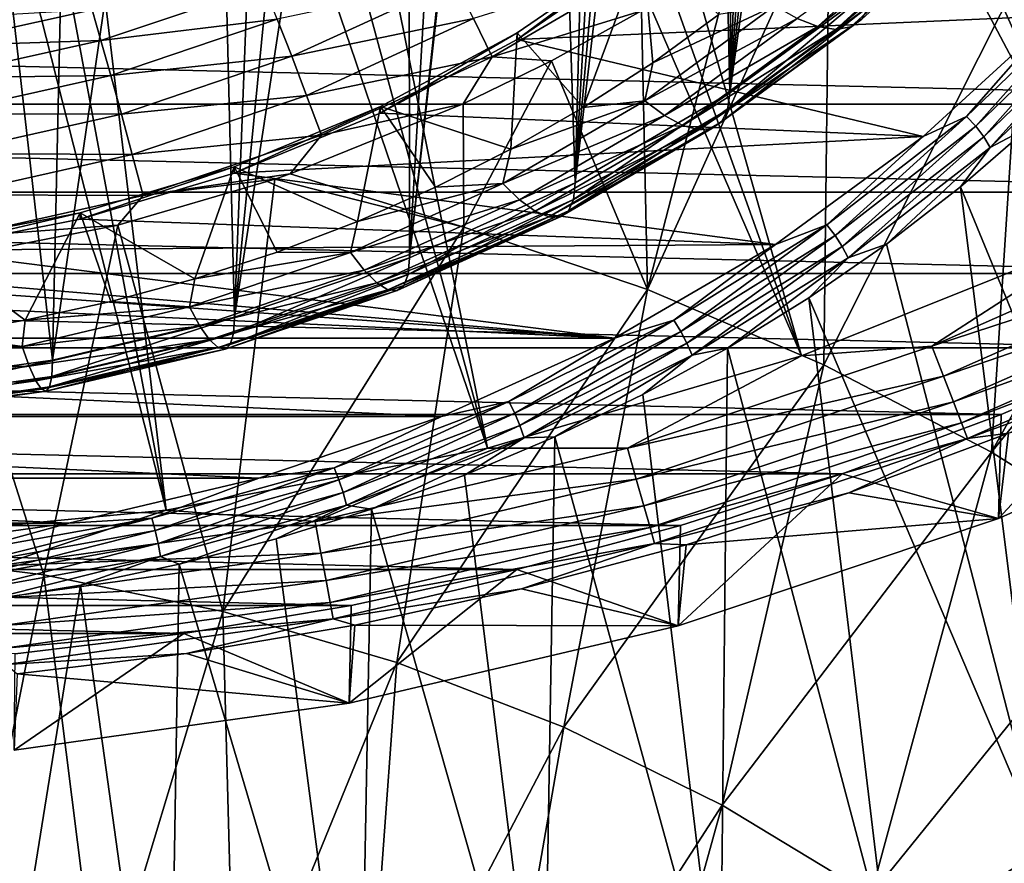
# Model space of a CAD drawing. Header units: metres. Extents: x -109 to 109, y -315 to 32.
# Tile 89 of 256: x -73.45 to -64.71, y -33.37 to -25.88. Entities that reach past the tile are written whole.
import ezdxf

# ---------------------------------------------------------------- set-up
doc = ezdxf.new("R2010")
doc.units = ezdxf.units.M
doc.layers.add('solid_K244242000C74_AAA', color=7, linetype='CONTINUOUS')

msp = doc.modelspace()

# ---------------------------------------------------------------- linework, layer by layer
at = {"layer": 'solid_K244242000C74_AAA'}
for points in [[(-61.228931, -26.450243, -78.325066), (-67.887558, -14.314021, -73.288864), (-68.675133, -14.759296, -73.288864)], [(-61.228931, -26.450243, -78.325066), (-58.783817, -24.878862, -78.325066), (-67.887558, -14.314021, -73.288864)], [(-61.228931, -26.450243, -78.325066), (-68.675133, -14.759296, -73.288864), (-69.485664, -15.16128, -73.288864)], [(-63.812336, -27.782084, -78.325066), (-69.485664, -15.16128, -73.288864), (-70.316765, -15.518793, -73.288864)], [(-63.812336, -27.782084, -78.325066), (-61.228931, -26.450243, -78.325066), (-69.485664, -15.16128, -73.288864)], [(-66.510643, -28.862324, -78.325066), (-70.316765, -15.518793, -73.288864), (-71.166, -15.830786, -73.288864)], [(-66.510643, -28.862324, -78.325066), (-63.812336, -27.782084, -78.325066), (-70.316765, -15.518793, -73.288864)], [(-66.510643, -28.862324, -78.325066), (-71.166, -15.830786, -73.288864), (-72.030884, -16.096346, -73.288864)], [(-69.299423, -29.681183, -78.325066), (-72.030884, -16.096346, -73.288864), (-72.908875, -16.314692, -73.288864)], [(-69.299423, -29.681183, -78.325066), (-66.510643, -28.862324, -78.325066), (-72.030884, -16.096346, -73.288864)], [(-69.299423, -29.681183, -78.325066), (-72.908875, -16.314692, -73.288864), (-73.797401, -16.485184, -73.288864)], [(-72.153404, -30.231243, -78.325066), (-73.797401, -16.485184, -73.288864), (-74.693855, -16.607323, -73.288864)], [(-72.153404, -30.231243, -78.325066), (-69.299423, -29.681183, -78.325066), (-73.797401, -16.485184, -73.288864)], [(-72.153404, -30.231243, -78.325066), (-74.693855, -16.607323, -73.288864), (-75.595604, -16.68075, -73.288864)], [(-75.046753, -30.507524, -78.325066), (-72.153404, -30.231243, -78.325066), (-75.595604, -16.68075, -73.288864)], [(-68.519516, -27.324442, 16.88007), (-68.829819, -17.568497, 2.616286), (-68.251907, -17.075464, 2.543127)], [(-68.519516, -27.324442, 16.88007), (-68.251907, -17.075464, 2.543127), (-67.939354, -17.160387, 3.033052)], [(-68.519516, -27.324442, 16.88007), (-67.939354, -17.160387, 3.033052), (-67.636581, -17.23349, 3.514115)], [(-68.519516, -27.324442, 16.88007), (-67.636581, -17.23349, 3.514115), (-67.347382, -17.307673, 3.998791)], [(-67.147652, -26.527088, 17.438383), (-68.519516, -27.324442, 16.88007), (-67.347382, -17.307673, 3.998791)], [(-67.147652, -26.527088, 17.438383), (-67.347382, -17.307673, 3.998791), (-67.060791, -17.398697, 4.523386)], [(-67.147652, -26.527088, 17.438383), (-67.060791, -17.398697, 4.523386), (-66.778244, -17.508135, 5.088626)], [(-69.991745, -27.990963, 16.413368), (-68.86525, -17.597141, 2.620555), (-68.829819, -17.568497, 2.616286)], [(-68.519516, -27.324442, 16.88007), (-69.991745, -27.990963, 16.413368), (-68.829819, -17.568497, 2.616286)], [(-67.147652, -26.527088, 17.438383), (-66.778244, -17.508135, 5.088626), (-66.498024, -17.632984, 5.693261)], [(-69.991745, -27.990963, 16.413368), (-69.413063, -18.017889, 2.683389), (-68.86525, -17.597141, 2.620555)], [(-67.147652, -26.527088, 17.438383), (-66.498024, -17.632984, 5.693261), (-66.216797, -17.766333, 6.333765)], [(-67.147652, -26.527088, 17.438383), (-66.216797, -17.766333, 6.333765), (-65.934792, -17.907982, 7.01132)], [(-65.893402, -25.608925, 18.081287), (-67.147652, -26.527088, 17.438383), (-65.934792, -17.907982, 7.01132)], [(-69.991745, -27.990963, 16.413368), (-69.999466, -18.424017, 2.743874), (-69.413063, -18.017889, 2.683389)], [(-71.545815, -28.518265, 16.044147), (-70.588783, -18.789183, 2.798339), (-69.999466, -18.424017, 2.743874)], [(-69.991745, -27.990963, 16.413368), (-71.545815, -28.518265, 16.044147), (-69.999466, -18.424017, 2.743874)], [(-71.545815, -28.518265, 16.044147), (-71.179733, -19.114326, 2.846612), (-70.588783, -18.789183, 2.798339)], [(-71.545815, -28.518265, 16.044147), (-71.772491, -19.401625, 2.88948), (-71.179733, -19.114326, 2.846612)], [(-73.162186, -28.899717, 15.77705), (-72.961403, -19.866507, 2.958723), (-71.772491, -19.401625, 2.88948)], [(-71.545815, -28.518265, 16.044147), (-73.162186, -28.899717, 15.77705), (-71.772491, -19.401625, 2.88948)], [(-73.162186, -28.899717, 15.77705), (-74.150688, -20.191195, 3.007056), (-72.961403, -19.866507, 2.958723)], [(-73.162186, -28.899717, 15.77705), (-74.820534, -29.130526, 15.615437), (-74.150688, -20.191195, 3.007056)], [(-66.26152, -24.698782, 72.938301), (-67.877541, -28.27305, 72.566254), (-66.311981, -28.941113, 72.098465)], [(-66.26152, -24.698782, 72.938301), (-67.108475, -25.287697, 73.015312), (-67.877541, -28.27305, 72.566254)], [(-64.546516, -25.43568, 72.422318), (-66.26152, -24.698782, 72.938301), (-66.311981, -28.941113, 72.098465)], [(-66.07238, -25.940582, 18.866997), (-65.974213, -25.872126, 18.59808), (-64.861885, -24.85253, 19.31201)], [(-64.970428, -24.930494, 19.574266), (-66.07238, -25.940582, 18.866997), (-64.861885, -24.85253, 19.31201)], [(-66.549126, -25.866982, 19.593056), (-66.365479, -25.93796, 19.374249), (-65.294495, -24.956263, 20.06164)], [(-65.294495, -24.956263, 20.06164), (-66.365479, -25.93796, 19.374249), (-65.116508, -24.965523, 19.827393)], [(-66.365479, -25.93796, 19.374249), (-66.204498, -25.962812, 19.129084), (-65.116508, -24.965523, 19.827393)], [(-66.204498, -25.962812, 19.129084), (-66.07238, -25.940582, 18.866997), (-64.970428, -24.930494, 19.574266)], [(-65.116508, -24.965523, 19.827393), (-66.204498, -25.962812, 19.129084), (-64.970428, -24.930494, 19.574266)], [(-69.035522, -26.05146, 19.724661), (-69.035126, -25.99387, 19.642908), (-67.922157, -25.22888, 20.17856)], [(-67.921867, -25.285992, 20.260647), (-69.035522, -26.05146, 19.724661), (-67.922157, -25.22888, 20.17856)], [(-67.922157, -25.22888, 20.17856), (-69.035126, -25.99387, 19.642908), (-68.447914, -26.656979, 19.178596)], [(-67.922157, -25.22888, 20.17856), (-68.447914, -26.656979, 19.178596), (-67.831017, -26.258144, 19.457861)], [(-67.922157, -25.22888, 20.17856), (-67.831017, -26.258144, 19.457861), (-67.243019, -25.830162, 19.757538)], [(-64.258247, -25.840834, 19.872143), (-69.035522, -26.05146, 19.724661), (-67.921867, -25.285992, 20.260647)], [(-67.108475, -25.287697, 73.015312), (-67.93084, -25.798733, 73.079788), (-67.877541, -28.27305, 72.566254)], [(-69.256821, -26.205364, 73.203697), (-67.821846, -25.365767, 73.109833), (-69.422096, -25.866751, 73.204529)], [(-69.256821, -26.205364, 73.203697), (-67.93084, -25.798733, 73.079788), (-67.821846, -25.365767, 73.109833)], [(-64.546516, -25.43568, 72.422318), (-66.311981, -28.941113, 72.098465), (-64.822876, -29.717663, 71.554718)], [(-62.909943, -26.283871, 71.828407), (-64.546516, -25.43568, 72.422318), (-64.822876, -29.717663, 71.554718)], [(-72.731552, -26.060795, 72.961937), (-71.285728, -25.574202, 72.890938), (-72.810486, -25.789936, 72.712173)], [(-71.165657, -25.872599, 73.087189), (-71.285728, -25.574202, 72.890938), (-72.731552, -26.060795, 72.961937)], [(-71.037086, -26.201057, 73.219704), (-69.587852, -25.535643, 73.134766), (-71.165657, -25.872599, 73.087189)], [(-69.422096, -25.866751, 73.204529), (-69.587852, -25.535643, 73.134766), (-71.037086, -26.201057, 73.219704)], [(-67.165627, -26.676477, 17.691021), (-67.147652, -26.527088, 17.438383), (-65.893402, -25.608925, 18.081287)], [(-65.91378, -25.760078, 18.332691), (-67.165627, -26.676477, 17.691021), (-65.893402, -25.608925, 18.081287)], [(-63.937664, -25.668917, 20.009724), (-65.0438, -26.735655, 19.262785), (-64.258247, -25.840834, 19.872143)], [(-64.962975, -26.822197, 19.252895), (-65.0438, -26.735655, 19.262785), (-63.937664, -25.668917, 20.009724)], [(-63.849033, -25.747932, 20.005104), (-64.962975, -26.822197, 19.252895), (-63.937664, -25.668917, 20.009724)], [(-94.858315, -25.780809, -83.82), (-58.141685, -25.780809, -83.82), (-59.388916, -26.624954, -83.82)], [(-94.858315, -25.780809, -83.82), (-59.388916, -26.624954, -83.82), (-93.611084, -26.624954, -83.82)], [(-74.269142, -26.111593, 72.761597), (-72.810486, -25.789936, 72.712173), (-74.250511, -25.872911, 72.463966)], [(-72.731552, -26.060795, 72.961937), (-72.810486, -25.789936, 72.712173), (-74.269142, -26.111593, 72.761597)], [(-66.74836, -25.752611, 19.777075), (-67.831017, -26.258144, 19.457861), (-67.901512, -26.596766, 19.185991)], [(-66.74836, -25.752611, 19.777075), (-67.901512, -26.596766, 19.185991), (-66.549126, -25.866982, 19.593056)], [(-66.74836, -25.752611, 19.777075), (-67.243019, -25.830162, 19.757538), (-67.831017, -26.258144, 19.457861)], [(-67.21891, -26.783293, 17.960073), (-67.165627, -26.676477, 17.691021), (-65.91378, -25.760078, 18.332691)], [(-65.974213, -25.872126, 18.59808), (-67.21891, -26.783293, 17.960073), (-65.91378, -25.760078, 18.332691)], [(-64.891548, -26.915844, 19.268673), (-64.962975, -26.822197, 19.252895), (-63.849033, -25.747932, 20.005104)], [(-63.770706, -25.834927, 20.025537), (-64.891548, -26.915844, 19.268673), (-63.849033, -25.747932, 20.005104)], [(-72.643517, -26.372541, 73.154381), (-71.165657, -25.872599, 73.087189), (-72.731552, -26.060795, 72.961937)], [(-71.037086, -26.201057, 73.219704), (-71.165657, -25.872599, 73.087189), (-72.643517, -26.372541, 73.154381)], [(-70.904587, -26.54792, 73.283768), (-69.422096, -25.866751, 73.204529), (-71.037086, -26.201057, 73.219704)], [(-69.256821, -26.205364, 73.203697), (-69.422096, -25.866751, 73.204529), (-70.904587, -26.54792, 73.283768)], [(-69.256821, -26.205364, 73.203697), (-68.7313, -26.241266, 73.134163), (-67.93084, -25.798733, 73.079788)], [(-64.258247, -25.840834, 19.872143), (-65.429245, -26.913427, 19.121105), (-69.035522, -26.05146, 19.724661)], [(-67.93084, -25.798733, 73.079788), (-68.7313, -26.241266, 73.134163), (-67.877541, -28.27305, 72.566254)], [(-67.901512, -26.596766, 19.185991), (-67.725838, -26.728382, 18.989897), (-66.549126, -25.866982, 19.593056)], [(-66.549126, -25.866982, 19.593056), (-67.725838, -26.728382, 18.989897), (-66.365479, -25.93796, 19.374249)], [(-67.305473, -26.843252, 18.23494), (-67.21891, -26.783293, 17.960073), (-65.974213, -25.872126, 18.59808)], [(-66.07238, -25.940582, 18.866997), (-67.305473, -26.843252, 18.23494), (-65.974213, -25.872126, 18.59808)], [(-65.0438, -26.735655, 19.262785), (-65.429245, -26.913427, 19.121105), (-64.258247, -25.840834, 19.872143)], [(-64.833549, -27.011303, 19.309223), (-64.891548, -26.915844, 19.268673), (-63.770706, -25.834927, 20.025537)], [(-63.707111, -25.924986, 20.06987), (-64.833549, -27.011303, 19.309223), (-63.770706, -25.834927, 20.025537)], [(-67.725838, -26.728382, 18.989897), (-67.563911, -26.815258, 18.759958), (-66.365479, -25.93796, 19.374249)], [(-66.365479, -25.93796, 19.374249), (-67.563911, -26.815258, 18.759958), (-66.204498, -25.962812, 19.129084)], [(-67.563911, -26.815258, 18.759958), (-67.421967, -26.854046, 18.505035), (-66.204498, -25.962812, 19.129084)], [(-67.421967, -26.854046, 18.505035), (-67.305473, -26.843252, 18.23494), (-66.07238, -25.940582, 18.866997)], [(-66.204498, -25.962812, 19.129084), (-67.421967, -26.854046, 18.505035), (-66.07238, -25.940582, 18.866997)], [(-63.707111, -25.924986, 20.06987), (-64.475548, -26.820749, 19.569485), (-64.833549, -27.011303, 19.309223)], [(-70.250137, -26.705853, 19.266451), (-70.249985, -26.648418, 19.184589), (-69.035126, -25.99387, 19.642908)], [(-69.035522, -26.05146, 19.724661), (-70.250137, -26.705853, 19.266451), (-69.035126, -25.99387, 19.642908)], [(-65.429245, -26.913427, 19.121105), (-70.250137, -26.705853, 19.266451), (-69.035522, -26.05146, 19.724661)], [(-69.035126, -25.99387, 19.642908), (-70.249985, -26.648418, 19.184589), (-69.091934, -27.025705, 18.92041)], [(-69.035126, -25.99387, 19.642908), (-69.091934, -27.025705, 18.92041), (-68.447914, -26.656979, 19.178596)], [(-74.220825, -26.391573, 73.009087), (-72.731552, -26.060795, 72.961937), (-74.269142, -26.111593, 72.761597)], [(-72.643517, -26.372541, 73.154381), (-72.731552, -26.060795, 72.961937), (-74.220825, -26.391573, 73.009087)], [(-72.549492, -26.714113, 73.282692), (-71.037086, -26.201057, 73.219704), (-72.643517, -26.372541, 73.154381)], [(-70.904587, -26.54792, 73.283768), (-71.037086, -26.201057, 73.219704), (-72.549492, -26.714113, 73.282692)], [(-70.772865, -26.900879, 73.277115), (-69.256821, -26.205364, 73.203697), (-70.904587, -26.54792, 73.283768)], [(-70.772865, -26.900879, 73.277115), (-69.514221, -26.624725, 73.180229), (-69.256821, -26.205364, 73.203697)], [(-69.256821, -26.205364, 73.203697), (-69.514221, -26.624725, 73.180229), (-68.7313, -26.241266, 73.134163)], [(-68.7313, -26.241266, 73.134163), (-69.514221, -26.624725, 73.180229), (-69.507813, -27.718489, 72.954559)], [(-68.7313, -26.241266, 73.134163), (-69.507813, -27.718489, 72.954559), (-67.877541, -28.27305, 72.566254)], [(-67.901512, -26.596766, 19.185991), (-67.831017, -26.258144, 19.457861), (-68.447914, -26.656979, 19.178596)], [(-62.865345, -27.302519, 71.608406), (-62.909943, -26.283871, 71.828407), (-64.822876, -29.717663, 71.554718)], [(-74.167053, -26.712587, 73.198914), (-72.643517, -26.372541, 73.154381), (-74.220825, -26.391573, 73.009087)], [(-72.549492, -26.714113, 73.282692), (-72.643517, -26.372541, 73.154381), (-74.167053, -26.712587, 73.198914)], [(-72.452827, -27.073383, 73.342308), (-70.904587, -26.54792, 73.283768), (-72.549492, -26.714113, 73.282692)], [(-70.772865, -26.900879, 73.277115), (-70.904587, -26.54792, 73.283768), (-72.452827, -27.073383, 73.342308)], [(-68.534851, -27.472301, 17.13378), (-68.519516, -27.324442, 16.88007), (-67.147652, -26.527088, 17.438383)], [(-67.165627, -26.676477, 17.691021), (-68.534851, -27.472301, 17.13378), (-67.147652, -26.527088, 17.438383)], [(-93.611084, -26.624954, -83.82), (-59.388916, -26.624954, -83.82), (-60.675346, -27.409105, -83.82)], [(-93.611084, -26.624954, -83.82), (-60.675346, -27.409105, -83.82), (-92.324654, -27.409105, -83.82)], [(-71.549164, -27.240261, 18.892254), (-71.548943, -27.182816, 18.8104), (-70.249985, -26.648418, 19.184589)], [(-70.250137, -26.705853, 19.266451), (-71.549164, -27.240261, 18.892254), (-70.249985, -26.648418, 19.184589)], [(-70.249985, -26.648418, 19.184589), (-71.548943, -27.182816, 18.8104), (-70.452538, -27.667791, 18.470816)], [(-69.514221, -26.624725, 73.180229), (-71.04985, -27.244537, 73.252579), (-69.507813, -27.718489, 72.954559)], [(-70.772865, -26.900879, 73.277115), (-71.04985, -27.244537, 73.252579), (-69.514221, -26.624725, 73.180229)], [(-70.249985, -26.648418, 19.184589), (-70.452538, -27.667791, 18.470816), (-69.76104, -27.363064, 18.684189)], [(-70.249985, -26.648418, 19.184589), (-69.76104, -27.363064, 18.684189), (-69.091934, -27.025705, 18.92041)], [(-67.901512, -26.596766, 19.185991), (-69.091934, -27.025705, 18.92041), (-69.162796, -27.329847, 18.672682)], [(-67.901512, -26.596766, 19.185991), (-69.162796, -27.329847, 18.672682), (-67.725838, -26.728382, 18.989897)], [(-67.901512, -26.596766, 19.185991), (-68.447914, -26.656979, 19.178596), (-69.091934, -27.025705, 18.92041)], [(-74.109726, -27.063242, 73.324333), (-72.549492, -26.714113, 73.282692), (-74.167053, -26.712587, 73.198914)], [(-72.452827, -27.073383, 73.342308), (-72.549492, -26.714113, 73.282692), (-74.109726, -27.063242, 73.324333)], [(-65.429245, -26.913427, 19.121105), (-71.549164, -27.240261, 18.892254), (-70.250137, -26.705853, 19.266451)], [(-69.162796, -27.329847, 18.672682), (-69.012894, -27.476442, 18.466099), (-67.725838, -26.728382, 18.989897)], [(-67.725838, -26.728382, 18.989897), (-69.012894, -27.476442, 18.466099), (-67.563911, -26.815258, 18.759958)], [(-68.58033, -27.574574, 17.406013), (-68.534851, -27.472301, 17.13378), (-67.165627, -26.676477, 17.691021)], [(-67.21891, -26.783293, 17.960073), (-68.58033, -27.574574, 17.406013), (-67.165627, -26.676477, 17.691021)], [(-65.0438, -26.735655, 19.262785), (-66.284256, -27.698174, 18.588823), (-65.429245, -26.913427, 19.121105)], [(-66.212181, -27.791508, 18.574179), (-66.284256, -27.698174, 18.588823), (-65.0438, -26.735655, 19.262785)], [(-64.962975, -26.822197, 19.252895), (-66.212181, -27.791508, 18.574179), (-65.0438, -26.735655, 19.262785)], [(-69.012894, -27.476442, 18.466099), (-68.874718, -27.577124, 18.226494), (-67.563911, -26.815258, 18.759958)], [(-67.563911, -26.815258, 18.759958), (-68.874718, -27.577124, 18.226494), (-67.421967, -26.854046, 18.505035)], [(-68.753593, -27.628014, 17.963097), (-68.65419, -27.627151, 17.686047), (-67.305473, -26.843252, 18.23494)], [(-67.421967, -26.854046, 18.505035), (-68.753593, -27.628014, 17.963097), (-67.305473, -26.843252, 18.23494)], [(-68.65419, -27.627151, 17.686047), (-68.58033, -27.574574, 17.406013), (-67.21891, -26.783293, 17.960073)], [(-67.305473, -26.843252, 18.23494), (-68.65419, -27.627151, 17.686047), (-67.21891, -26.783293, 17.960073)], [(-66.148483, -27.891153, 18.585752), (-66.212181, -27.791508, 18.574179), (-64.962975, -26.822197, 19.252895)], [(-64.891548, -26.915844, 19.268673), (-66.148483, -27.891153, 18.585752), (-64.962975, -26.822197, 19.252895)], [(-63.086281, -32.243546, 23.74995), (-65.096977, -27.359186, 19.192467), (-64.475548, -26.820749, 19.569485)], [(-64.833549, -27.011303, 19.309223), (-64.475548, -26.820749, 19.569485), (-65.096977, -27.359186, 19.192467)], [(-72.356941, -27.437603, 73.331116), (-70.772865, -26.900879, 73.277115), (-72.452827, -27.073383, 73.342308)], [(-72.356941, -27.437603, 73.331116), (-71.04985, -27.244537, 73.252579), (-70.772865, -26.900879, 73.277115)], [(-65.429245, -26.913427, 19.121105), (-66.739204, -27.871689, 18.450123), (-71.549164, -27.240261, 18.892254)], [(-68.874718, -27.577124, 18.226494), (-68.753593, -27.628014, 17.963097), (-67.421967, -26.854046, 18.505035)], [(-66.284256, -27.698174, 18.588823), (-66.739204, -27.871689, 18.450123), (-65.429245, -26.913427, 19.121105)], [(-66.096771, -27.991486, 18.622892), (-66.148483, -27.891153, 18.585752), (-64.891548, -26.915844, 19.268673)], [(-64.833549, -27.011303, 19.309223), (-66.096771, -27.991486, 18.622892), (-64.891548, -26.915844, 19.268673)], [(-64.833549, -27.011303, 19.309223), (-65.754288, -27.868233, 18.836027), (-66.096771, -27.991486, 18.622892)], [(-64.833549, -27.011303, 19.309223), (-65.096977, -27.359186, 19.192467), (-65.754288, -27.868233, 18.836027)], [(-74.05088, -27.431091, 73.38089), (-72.452827, -27.073383, 73.342308), (-74.109726, -27.063242, 73.324333)], [(-72.356941, -27.437603, 73.331116), (-72.452827, -27.073383, 73.342308), (-74.05088, -27.431091, 73.38089)], [(-69.162796, -27.329847, 18.672682), (-69.091934, -27.025705, 18.92041), (-69.76104, -27.363064, 18.684189)], [(-71.548943, -27.182816, 18.8104), (-72.915382, -27.590168, 18.525169), (-71.896614, -28.176594, 18.11455)], [(-72.914894, -27.647449, 18.607138), (-72.915382, -27.590168, 18.525169), (-71.548943, -27.182816, 18.8104)], [(-71.549164, -27.240261, 18.892254), (-72.914894, -27.647449, 18.607138), (-71.548943, -27.182816, 18.8104)], [(-71.548943, -27.182816, 18.8104), (-71.896614, -28.176594, 18.11455), (-71.165428, -27.939425, 18.280617)], [(-71.548943, -27.182816, 18.8104), (-71.165428, -27.939425, 18.280617), (-70.452538, -27.667791, 18.470816)], [(-66.739204, -27.871689, 18.450123), (-72.914894, -27.647449, 18.607138), (-71.549164, -27.240261, 18.892254)], [(-72.356941, -27.437603, 73.331116), (-71.187431, -27.291924, 73.257996), (-71.04985, -27.244537, 73.252579)], [(-71.04985, -27.244537, 73.252579), (-71.187431, -27.291924, 73.257996), (-69.507813, -27.718489, 72.954559)], [(-71.187431, -27.291924, 73.257996), (-72.580818, -27.699507, 73.303947), (-71.647575, -31.1325, 72.350525)], [(-72.356941, -27.437603, 73.331116), (-72.580818, -27.699507, 73.303947), (-71.187431, -27.291924, 73.257996)], [(-69.507813, -27.718489, 72.954559), (-71.187431, -27.291924, 73.257996), (-71.647575, -31.1325, 72.350525)], [(-69.162796, -27.329847, 18.672682), (-70.452538, -27.667791, 18.470816), (-70.51635, -27.94264, 18.243599)], [(-69.162796, -27.329847, 18.672682), (-70.51635, -27.94264, 18.243599), (-69.012894, -27.476442, 18.466099)], [(-69.162796, -27.329847, 18.672682), (-69.76104, -27.363064, 18.684189), (-70.452538, -27.667791, 18.470816)], [(-70.00425, -28.137539, 16.667974), (-69.991745, -27.990963, 16.413368), (-68.519516, -27.324442, 16.88007)], [(-68.534851, -27.472301, 17.13378), (-70.00425, -28.137539, 16.667974), (-68.519516, -27.324442, 16.88007)], [(-64.362785, -33.24057, 23.051826), (-65.754288, -27.868233, 18.836027), (-65.096977, -27.359186, 19.192467)], [(-63.086281, -32.243546, 23.74995), (-64.362785, -33.24057, 23.051826), (-65.096977, -27.359186, 19.192467)], [(-62.865345, -27.302519, 71.608406), (-64.822876, -29.717663, 71.554718), (-63.421413, -30.596872, 70.939095)], [(-92.324654, -27.409105, -83.82), (-60.675346, -27.409105, -83.82), (-61.997654, -28.131109, -83.82)], [(-92.324654, -27.409105, -83.82), (-61.997654, -28.131109, -83.82), (-91.002342, -28.131109, -83.82)], [(-73.992607, -27.803078, 73.366585), (-72.356941, -27.437603, 73.331116), (-74.05088, -27.431091, 73.38089)], [(-73.992607, -27.803078, 73.366585), (-72.580818, -27.699507, 73.303947), (-72.356941, -27.437603, 73.331116)], [(-70.51635, -27.94264, 18.243599), (-70.394096, -28.101757, 18.02825), (-69.012894, -27.476442, 18.466099)], [(-69.012894, -27.476442, 18.466099), (-70.394096, -28.101757, 18.02825), (-68.874718, -27.577124, 18.226494)], [(-70.041336, -28.236013, 16.942869), (-70.00425, -28.137539, 16.667974), (-68.534851, -27.472301, 17.13378)], [(-68.58033, -27.574574, 17.406013), (-70.041336, -28.236013, 16.942869), (-68.534851, -27.472301, 17.13378)], [(-72.915382, -27.590168, 18.525169), (-74.329262, -27.864697, 18.332941), (-73.403984, -28.544626, 17.85685)], [(-74.329216, -27.922031, 18.414873), (-74.329262, -27.864697, 18.332941), (-72.915382, -27.590168, 18.525169)], [(-72.914894, -27.647449, 18.607138), (-74.329216, -27.922031, 18.414873), (-72.915382, -27.590168, 18.525169)], [(-72.915382, -27.590168, 18.525169), (-73.403984, -28.544626, 17.85685), (-72.643814, -28.378679, 17.973047)], [(-72.915382, -27.590168, 18.525169), (-72.643814, -28.378679, 17.973047), (-71.896614, -28.176594, 18.11455)], [(-70.394096, -28.101757, 18.02825), (-70.281418, -28.213978, 17.780565), (-68.874718, -27.577124, 18.226494)], [(-68.874718, -27.577124, 18.226494), (-70.281418, -28.213978, 17.780565), (-68.753593, -27.628014, 17.963097)], [(-70.281418, -28.213978, 17.780565), (-70.18264, -28.274982, 17.510084), (-68.753593, -27.628014, 17.963097)], [(-70.18264, -28.274982, 17.510084), (-70.10157, -28.282423, 17.227221), (-68.65419, -27.627151, 17.686047)], [(-68.753593, -27.628014, 17.963097), (-70.18264, -28.274982, 17.510084), (-68.65419, -27.627151, 17.686047)], [(-70.10157, -28.282423, 17.227221), (-70.041336, -28.236013, 16.942869), (-68.58033, -27.574574, 17.406013)], [(-68.65419, -27.627151, 17.686047), (-70.10157, -28.282423, 17.227221), (-68.58033, -27.574574, 17.406013)], [(-65.352776, -28.7743, -78.472404), (-62.745373, -27.623018, -78.472404), (-63.812336, -27.782084, -78.325066)], [(-62.617962, -27.878895, -78.672592), (-62.745373, -27.623018, -78.472404), (-65.352776, -28.7743, -78.472404)], [(-66.739204, -27.871689, 18.450123), (-74.329216, -27.922031, 18.414873), (-72.914894, -27.647449, 18.607138)], [(-72.580818, -27.699507, 73.303947), (-74.130928, -28.003649, 73.337517), (-73.238853, -30.80599, 72.579147)], [(-73.992607, -27.803078, 73.366585), (-74.130928, -28.003649, 73.337517), (-72.580818, -27.699507, 73.303947)], [(-72.580818, -27.699507, 73.303947), (-73.238853, -30.80599, 72.579147), (-71.647575, -31.1325, 72.350525)], [(-69.507813, -27.718489, 72.954559), (-71.647575, -31.1325, 72.350525), (-70.103027, -31.585203, 72.033539)], [(-70.51635, -27.94264, 18.243599), (-70.452538, -27.667791, 18.470816), (-71.165428, -27.939425, 18.280617)], [(-67.877541, -28.27305, 72.566254), (-69.507813, -27.718489, 72.954559), (-70.103027, -31.585203, 72.033539)], [(-66.284256, -27.698174, 18.588823), (-67.644478, -28.545189, 17.995737), (-66.739204, -27.871689, 18.450123)], [(-67.582001, -28.644499, 17.976908), (-67.644478, -28.545189, 17.995737), (-66.284256, -27.698174, 18.588823)], [(-66.212181, -27.791508, 18.574179), (-67.582001, -28.644499, 17.976908), (-66.284256, -27.698174, 18.588823)], [(-67.526787, -28.749426, 17.984783), (-67.582001, -28.644499, 17.976908), (-66.212181, -27.791508, 18.574179)], [(-66.148483, -27.891153, 18.585752), (-67.526787, -28.749426, 17.984783), (-66.212181, -27.791508, 18.574179)], [(-65.352776, -28.7743, -78.472404), (-63.812336, -27.782084, -78.325066), (-66.510643, -28.862324, -78.325066)], [(-68.171417, -28.703545, 17.867651), (-86.260757, -27.871712, 18.450108), (-77.226898, -28.06028, 18.318071)], [(-68.171417, -28.703545, 17.867651), (-84.828537, -28.703568, 17.867636), (-86.260757, -27.871712, 18.450108)], [(-74.329262, -27.864697, 18.332941), (-74.172585, -28.67384, 17.766375), (-73.403984, -28.544626, 17.85685)], [(-66.739204, -27.871689, 18.450123), (-68.171417, -28.703545, 17.867651), (-74.329216, -27.922031, 18.414873)], [(-67.644478, -28.545189, 17.995737), (-68.171417, -28.703545, 17.867651), (-66.739204, -27.871689, 18.450123)], [(-67.481956, -28.854046, 18.018921), (-67.526787, -28.749426, 17.984783), (-66.148483, -27.891153, 18.585752)], [(-66.096771, -27.991486, 18.622892), (-67.481956, -28.854046, 18.018921), (-66.148483, -27.891153, 18.585752)], [(-64.362785, -33.24057, 23.051826), (-66.445404, -28.346291, 18.501287), (-65.754288, -27.868233, 18.836027)], [(-66.096771, -27.991486, 18.622892), (-65.754288, -27.868233, 18.836027), (-66.445404, -28.346291, 18.501287)], [(-65.249519, -29.04084, -78.672592), (-62.617962, -27.878895, -78.672592), (-65.352776, -28.7743, -78.472404)], [(-62.507999, -28.099726, -78.919411), (-62.617962, -27.878895, -78.672592), (-65.249519, -29.04084, -78.672592)], [(-68.171417, -28.703545, 17.867651), (-75.773102, -28.06028, 18.318071), (-74.329216, -27.922031, 18.414873)], [(-70.51635, -27.94264, 18.243599), (-71.896614, -28.176594, 18.11455), (-71.945152, -28.427439, 17.904139)], [(-70.51635, -27.94264, 18.243599), (-71.945152, -28.427439, 17.904139), (-70.394096, -28.101757, 18.02825)], [(-70.51635, -27.94264, 18.243599), (-71.165428, -27.939425, 18.280617), (-71.896614, -28.176594, 18.11455)], [(-68.171417, -28.703545, 17.867651), (-77.226898, -28.06028, 18.318071), (-75.773102, -28.06028, 18.318071)], [(-74.130928, -28.003649, 73.337517), (-74.861534, -30.608818, 72.717209), (-73.238853, -30.80599, 72.579147)], [(-71.555336, -28.663828, 16.299463), (-71.545815, -28.518265, 16.044147), (-69.991745, -27.990963, 16.413368)], [(-70.00425, -28.137539, 16.667974), (-71.555336, -28.663828, 16.299463), (-69.991745, -27.990963, 16.413368)], [(-66.096771, -27.991486, 18.622892), (-67.168167, -28.791855, 18.189301), (-67.481956, -28.854046, 18.018921)], [(-66.096771, -27.991486, 18.622892), (-66.445404, -28.346291, 18.501287), (-67.168167, -28.791855, 18.189301)], [(-91.002342, -28.131109, -83.82), (-61.997654, -28.131109, -83.82), (-63.352322, -28.789171, -83.82)], [(-91.002342, -28.131109, -83.82), (-63.352322, -28.789171, -83.82), (-89.647675, -28.789171, -83.82)], [(-71.945152, -28.427439, 17.904139), (-71.852097, -28.596458, 17.681854), (-70.394096, -28.101757, 18.02825)], [(-70.394096, -28.101757, 18.02825), (-71.852097, -28.596458, 17.681854), (-70.281418, -28.213978, 17.780565)], [(-71.583565, -28.759298, 16.57646), (-71.555336, -28.663828, 16.299463), (-70.00425, -28.137539, 16.667974)], [(-70.041336, -28.236013, 16.942869), (-71.583565, -28.759298, 16.57646), (-70.00425, -28.137539, 16.667974)], [(-65.1604, -29.270876, -78.919411), (-62.507999, -28.099726, -78.919411), (-65.249519, -29.04084, -78.672592)], [(-62.418835, -28.278791, -79.20536), (-62.507999, -28.099726, -78.919411), (-65.1604, -29.270876, -78.919411)], [(-71.945152, -28.427439, 17.904139), (-71.896614, -28.176594, 18.11455), (-72.643814, -28.378679, 17.973047)], [(-71.852097, -28.596458, 17.681854), (-71.766319, -28.71781, 17.427778), (-70.281418, -28.213978, 17.780565)], [(-70.281418, -28.213978, 17.780565), (-71.766319, -28.71781, 17.427778), (-70.18264, -28.274982, 17.510084)], [(-71.629417, -28.800827, 16.864231), (-71.583565, -28.759298, 16.57646), (-70.041336, -28.236013, 16.942869)], [(-70.10157, -28.282423, 17.227221), (-71.629417, -28.800827, 16.864231), (-70.041336, -28.236013, 16.942869)], [(-71.766319, -28.71781, 17.427778), (-71.691124, -28.786818, 17.151693), (-70.18264, -28.274982, 17.510084)], [(-70.18264, -28.274982, 17.510084), (-71.691124, -28.786818, 17.151693), (-70.10157, -28.282423, 17.227221)], [(-71.691124, -28.786818, 17.151693), (-71.629417, -28.800827, 16.864231), (-70.10157, -28.282423, 17.227221)], [(-67.877541, -28.27305, 72.566254), (-70.103027, -31.585203, 72.033539), (-68.620087, -32.159737, 71.631241)], [(-66.311981, -28.941113, 72.098465), (-67.877541, -28.27305, 72.566254), (-68.620087, -32.159737, 71.631241)], [(-65.088142, -29.457405, -79.20536), (-62.418835, -28.278791, -79.20536), (-65.1604, -29.270876, -78.919411)], [(-62.353184, -28.410639, -79.521729), (-62.418835, -28.278791, -79.20536), (-65.088142, -29.457405, -79.20536)], [(-71.945152, -28.427439, 17.904139), (-72.643814, -28.378679, 17.973047), (-73.403984, -28.544626, 17.85685)], [(-65.749199, -34.133682, 22.426462), (-67.168167, -28.791855, 18.189301), (-66.445404, -28.346291, 18.501287)], [(-64.362785, -33.24057, 23.051826), (-65.749199, -34.133682, 22.426462), (-66.445404, -28.346291, 18.501287)], [(-65.034935, -29.594748, -79.521729), (-62.353184, -28.410639, -79.521729), (-65.088142, -29.457405, -79.20536)], [(-65.034935, -29.594748, -79.521729), (-63.278297, -28.951488, -79.857155), (-62.353184, -28.410639, -79.521729)], [(-71.945152, -28.427439, 17.904139), (-73.403984, -28.544626, 17.85685), (-73.431236, -28.778145, 17.658573)], [(-71.945152, -28.427439, 17.904139), (-73.431236, -28.778145, 17.658573), (-71.852097, -28.596458, 17.681854)], [(-73.431236, -28.778145, 17.658573), (-73.403984, -28.544626, 17.85685), (-74.172585, -28.67384, 17.766375)], [(-73.168602, -29.044548, 16.032881), (-73.162186, -28.899717, 15.77705), (-71.545815, -28.518265, 16.044147)], [(-71.555336, -28.663828, 16.299463), (-73.168602, -29.044548, 16.032881), (-71.545815, -28.518265, 16.044147)], [(-67.644478, -28.545189, 17.995737), (-69.108521, -29.266769, 17.49048), (-68.171417, -28.703545, 17.867651)], [(-69.056374, -29.37117, 17.468086), (-69.108521, -29.266769, 17.49048), (-67.644478, -28.545189, 17.995737)], [(-67.582001, -28.644499, 17.976908), (-69.056374, -29.37117, 17.468086), (-67.644478, -28.545189, 17.995737)], [(-73.431236, -28.778145, 17.658573), (-74.172585, -28.67384, 17.766375), (-74.947807, -28.766031, 17.70182)], [(-73.431236, -28.778145, 17.658573), (-73.368538, -28.95433, 17.431271), (-71.852097, -28.596458, 17.681854)], [(-71.852097, -28.596458, 17.681854), (-73.368538, -28.95433, 17.431271), (-71.766319, -28.71781, 17.427778)], [(-73.187622, -29.137844, 16.311399), (-73.168602, -29.044548, 16.032881), (-71.555336, -28.663828, 16.299463)], [(-71.583565, -28.759298, 16.57646), (-73.187622, -29.137844, 16.311399), (-71.555336, -28.663828, 16.299463)], [(-69.010284, -29.480597, 17.472813), (-69.056374, -29.37117, 17.468086), (-67.582001, -28.644499, 17.976908)], [(-67.526787, -28.749426, 17.984783), (-69.010284, -29.480597, 17.472813), (-67.582001, -28.644499, 17.976908)], [(-68.171417, -28.703545, 17.867651), (-69.707886, -29.398687, 17.380907), (-84.828537, -28.703568, 17.867636)], [(-69.707886, -29.398687, 17.380907), (-83.292068, -29.398706, 17.380894), (-84.828537, -28.703568, 17.867636)], [(-73.431236, -28.778145, 17.658573), (-74.947807, -28.766031, 17.70182), (-74.95591, -28.990349, 17.509987)], [(-73.368538, -28.95433, 17.431271), (-73.310745, -29.082285, 17.172569), (-71.766319, -28.71781, 17.427778)], [(-71.766319, -28.71781, 17.427778), (-73.310745, -29.082285, 17.172569), (-71.691124, -28.786818, 17.151693)], [(-73.218513, -29.175844, 16.601641), (-73.187622, -29.137844, 16.311399), (-71.583565, -28.759298, 16.57646)], [(-71.629417, -28.800827, 16.864231), (-73.218513, -29.175844, 16.601641), (-71.583565, -28.759298, 16.57646)], [(-69.108521, -29.266769, 17.49048), (-69.707886, -29.398687, 17.380907), (-68.171417, -28.703545, 17.867651)], [(-68.97287, -29.588869, 17.504393), (-69.010284, -29.480597, 17.472813), (-67.526787, -28.749426, 17.984783)], [(-67.481956, -28.854046, 18.018921), (-68.97287, -29.588869, 17.504393), (-67.526787, -28.749426, 17.984783)], [(-89.647675, -28.789171, -83.82), (-63.352322, -28.789171, -83.82), (-64.737328, -29.382273, -83.82)], [(-89.647675, -28.789171, -83.82), (-64.737328, -29.382273, -83.82), (-88.262672, -29.382273, -83.82)], [(-73.431236, -28.778145, 17.658573), (-74.95591, -28.990349, 17.509987), (-73.368538, -28.95433, 17.431271)], [(-73.310745, -29.082285, 17.172569), (-73.260086, -29.157084, 16.892429), (-71.691124, -28.786818, 17.151693)], [(-71.691124, -28.786818, 17.151693), (-73.260086, -29.157084, 16.892429), (-71.629417, -28.800827, 16.864231)], [(-73.260086, -29.157084, 16.892429), (-73.218513, -29.175844, 16.601641), (-71.629417, -28.800827, 16.864231)], [(-67.481956, -28.854046, 18.018921), (-68.699402, -29.579996, 17.637438), (-68.97287, -29.588869, 17.504393)], [(-67.481956, -28.854046, 18.018921), (-67.920288, -29.203522, 17.901049), (-68.699402, -29.579996, 17.637438)], [(-68.055283, -29.68009, -78.472404), (-65.352776, -28.7743, -78.472404), (-66.510643, -28.862324, -78.325066)], [(-65.249519, -29.04084, -78.672592), (-65.352776, -28.7743, -78.472404), (-68.055283, -29.68009, -78.472404)], [(-67.232979, -34.914799, 21.879519), (-67.920288, -29.203522, 17.901049), (-67.168167, -28.791855, 18.189301)], [(-67.481956, -28.854046, 18.018921), (-67.168167, -28.791855, 18.189301), (-67.920288, -29.203522, 17.901049)], [(-65.749199, -34.133682, 22.426462), (-67.232979, -34.914799, 21.879519), (-67.168167, -28.791855, 18.189301)], [(-64.759682, -30.305361, -83.669998), (-64.737328, -29.382273, -83.82), (-63.352322, -28.789171, -83.82)], [(-62.013596, -29.092854, -83.669998), (-64.759682, -30.305361, -83.669998), (-63.352322, -28.789171, -83.82)], [(-74.823761, -29.274914, 15.871577), (-74.820534, -29.130526, 15.615437), (-73.162186, -28.899717, 15.77705)], [(-73.168602, -29.044548, 16.032881), (-74.823761, -29.274914, 15.871577), (-73.162186, -28.899717, 15.77705)], [(-68.055283, -29.68009, -78.472404), (-66.510643, -28.862324, -78.325066), (-69.299423, -29.681183, -78.325066)], [(-66.311981, -28.941113, 72.098465), (-68.620087, -32.159737, 71.631241), (-67.213036, -32.850574, 71.147514)], [(-64.822876, -29.717663, 71.554718), (-66.311981, -28.941113, 72.098465), (-67.213036, -32.850574, 71.147514)], [(-74.95591, -28.990349, 17.509987), (-74.924362, -29.17087, 17.279648), (-73.368538, -28.95433, 17.431271)], [(-73.368538, -28.95433, 17.431271), (-74.924362, -29.17087, 17.279648), (-73.310745, -29.082285, 17.172569)], [(-65.034935, -29.594748, -79.521729), (-64.670837, -29.547808, -79.857155), (-63.278297, -28.951488, -79.857155)], [(-74.924362, -29.17087, 17.279648), (-74.895287, -29.30282, 17.018148), (-73.310745, -29.082285, 17.172569)], [(-73.310745, -29.082285, 17.172569), (-74.895287, -29.30282, 17.018148), (-73.260086, -29.157084, 16.892429)], [(-74.833328, -29.366894, 16.151018), (-74.823761, -29.274914, 15.871577), (-73.168602, -29.044548, 16.032881)], [(-73.187622, -29.137844, 16.311399), (-74.833328, -29.366894, 16.151018), (-73.168602, -29.044548, 16.032881)], [(-67.977058, -29.955021, -78.672592), (-65.249519, -29.04084, -78.672592), (-68.055283, -29.68009, -78.472404)], [(-65.1604, -29.270876, -78.919411), (-65.249519, -29.04084, -78.672592), (-67.977058, -29.955021, -78.672592)], [(-64.670837, -29.547808, -79.857155), (-64.759682, -30.305361, -83.669998), (-62.013596, -29.092854, -83.669998)], [(-74.895287, -29.30282, 17.018148), (-74.869797, -29.381123, 16.735558), (-73.260086, -29.157084, 16.892429)], [(-73.260086, -29.157084, 16.892429), (-74.869797, -29.381123, 16.735558), (-73.218513, -29.175844, 16.601641)], [(-74.869797, -29.381123, 16.735558), (-74.848877, -29.402758, 16.442755), (-73.218513, -29.175844, 16.601641)], [(-74.848877, -29.402758, 16.442755), (-74.833328, -29.366894, 16.151018), (-73.187622, -29.137844, 16.311399)], [(-73.218513, -29.175844, 16.601641), (-74.848877, -29.402758, 16.442755), (-73.187622, -29.137844, 16.311399)], [(-67.232979, -34.914799, 21.879519), (-68.699402, -29.579996, 17.637438), (-67.920288, -29.203522, 17.901049)], [(-69.108521, -29.266769, 17.49048), (-70.659225, -29.854456, 17.078979), (-69.707886, -29.398687, 17.380907)], [(-70.618019, -29.963001, 17.05368), (-70.659225, -29.854456, 17.078979), (-69.108521, -29.266769, 17.49048)], [(-69.056374, -29.37117, 17.468086), (-70.618019, -29.963001, 17.05368), (-69.108521, -29.266769, 17.49048)], [(-67.909554, -30.192299, -78.919411), (-65.1604, -29.270876, -78.919411), (-67.977058, -29.955021, -78.672592)], [(-65.088142, -29.457405, -79.20536), (-65.1604, -29.270876, -78.919411), (-67.909554, -30.192299, -78.919411)], [(-70.581596, -30.076092, 17.055841), (-70.618019, -29.963001, 17.05368), (-69.056374, -29.37117, 17.468086)], [(-69.010284, -29.480597, 17.472813), (-70.581596, -30.076092, 17.055841), (-69.056374, -29.37117, 17.468086)], [(-88.262672, -29.382273, -83.82), (-64.737328, -29.382273, -83.82), (-66.148552, -29.908609, -83.82)], [(-88.262672, -29.382273, -83.82), (-66.148552, -29.908609, -83.82), (-86.851448, -29.908609, -83.82)], [(-69.707886, -29.398687, 17.380907), (-71.329849, -29.948681, 16.995796), (-83.292068, -29.398706, 17.380894)], [(-71.329849, -29.948681, 16.995796), (-81.670097, -29.948696, 16.995787), (-83.292068, -29.398706, 17.380894)], [(-70.659225, -29.854456, 17.078979), (-71.329849, -29.948681, 16.995796), (-69.707886, -29.398687, 17.380907)], [(-67.854805, -30.384699, -79.20536), (-65.088142, -29.457405, -79.20536), (-67.909554, -30.192299, -78.919411)], [(-65.034935, -29.594748, -79.521729), (-65.088142, -29.457405, -79.20536), (-67.854805, -30.384699, -79.20536)], [(-64.759682, -30.305361, -83.669998), (-66.148552, -29.908609, -83.82), (-64.737328, -29.382273, -83.82)], [(-70.552032, -30.18734, 17.085339), (-70.581596, -30.076092, 17.055841), (-69.010284, -29.480597, 17.472813)], [(-68.97287, -29.588869, 17.504393), (-70.552032, -30.18734, 17.085339), (-69.010284, -29.480597, 17.472813)], [(-64.670837, -29.547808, -79.857155), (-66.090179, -30.077194, -79.857155), (-64.759682, -30.305361, -83.669998)], [(-65.034935, -29.594748, -79.521729), (-66.090179, -30.077194, -79.857155), (-64.670837, -29.547808, -79.857155)], [(-68.97287, -29.588869, 17.504393), (-70.328735, -30.22274, 17.187384), (-70.552032, -30.18734, 17.085339)], [(-68.97287, -29.588869, 17.504393), (-69.503059, -29.920092, 17.399302), (-70.328735, -30.22274, 17.187384)], [(-68.800682, -35.576843, 21.415951), (-69.503059, -29.920092, 17.399302), (-68.699402, -29.579996, 17.637438)], [(-68.97287, -29.588869, 17.504393), (-68.699402, -29.579996, 17.637438), (-69.503059, -29.920092, 17.399302)], [(-67.232979, -34.914799, 21.879519), (-68.800682, -35.576843, 21.415951), (-68.699402, -29.579996, 17.637438)], [(-67.814499, -30.526365, -79.521729), (-65.034935, -29.594748, -79.521729), (-67.854805, -30.384699, -79.20536)], [(-67.814499, -30.526365, -79.521729), (-66.090179, -30.077194, -79.857155), (-65.034935, -29.594748, -79.521729)], [(-70.829842, -30.332661, -78.472404), (-69.299423, -29.681183, -78.325066), (-72.153404, -30.231243, -78.325066)], [(-70.829842, -30.332661, -78.472404), (-68.055283, -29.68009, -78.472404), (-69.299423, -29.681183, -78.325066)], [(-67.977058, -29.955021, -78.672592), (-68.055283, -29.68009, -78.472404), (-70.829842, -30.332661, -78.472404)], [(-64.822876, -29.717663, 71.554718), (-67.213036, -32.850574, 71.147514), (-65.895424, -33.651054, 70.587013)], [(-63.421413, -30.596872, 70.939095), (-64.822876, -29.717663, 71.554718), (-65.895424, -33.651054, 70.587013)], [(-70.659225, -29.854456, 17.078979), (-72.278404, -30.301357, 16.766054), (-71.329849, -29.948681, 16.995796)], [(-72.248619, -30.413055, 16.73855), (-72.278404, -30.301357, 16.766054), (-70.659225, -29.854456, 17.078979)], [(-70.618019, -29.963001, 17.05368), (-72.248619, -30.413055, 16.73855), (-70.659225, -29.854456, 17.078979)], [(-86.851448, -29.908609, -83.82), (-66.148552, -29.908609, -83.82), (-67.583076, -30.367197, -83.82)], [(-86.851448, -29.908609, -83.82), (-67.583076, -30.367197, -83.82), (-85.416924, -30.367197, -83.82)], [(-71.329849, -29.948681, 16.995796), (-73.016869, -30.346569, 16.717194), (-81.670097, -29.948696, 16.995787)], [(-73.016869, -30.346569, 16.717194), (-79.983078, -30.346579, 16.717186), (-81.670097, -29.948696, 16.995787)], [(-72.278404, -30.301357, 16.766054), (-73.016869, -30.346569, 16.717194), (-71.329849, -29.948681, 16.995796)], [(-72.222298, -30.528933, 16.73876), (-72.248619, -30.413055, 16.73855), (-70.618019, -29.963001, 17.05368)], [(-70.581596, -30.076092, 17.055841), (-72.222298, -30.528933, 16.73876), (-70.618019, -29.963001, 17.05368)], [(-70.777321, -30.613636, -78.672592), (-67.977058, -29.955021, -78.672592), (-70.829842, -30.332661, -78.472404)], [(-67.909554, -30.192299, -78.919411), (-67.977058, -29.955021, -78.672592), (-70.777321, -30.613636, -78.672592)], [(-68.800682, -35.576843, 21.415951), (-70.328735, -30.22274, 17.187384), (-69.503059, -29.920092, 17.399302)], [(-67.605858, -31.259308, -83.669998), (-67.583076, -30.367197, -83.82), (-66.148552, -29.908609, -83.82)], [(-64.759682, -30.305361, -83.669998), (-67.605858, -31.259308, -83.669998), (-66.148552, -29.908609, -83.82)], [(-72.200928, -30.642445, 16.766672), (-72.222298, -30.528933, 16.73876), (-70.581596, -30.076092, 17.055841)], [(-70.552032, -30.18734, 17.085339), (-72.200928, -30.642445, 16.766672), (-70.581596, -30.076092, 17.055841)], [(-67.814499, -30.526365, -79.521729), (-67.533104, -30.538448, -79.857155), (-66.090179, -30.077194, -79.857155)], [(-66.090179, -30.077194, -79.857155), (-67.533104, -30.538448, -79.857155), (-64.759682, -30.305361, -83.669998)], [(-73.652779, -30.726442, -78.472404), (-72.153404, -30.231243, -78.325066), (-75.046753, -30.507524, -78.325066)], [(-73.652779, -30.726442, -78.472404), (-70.829842, -30.332661, -78.472404), (-72.153404, -30.231243, -78.325066)], [(-70.552032, -30.18734, 17.085339), (-72.035675, -30.712006, 16.844797), (-72.200928, -30.642445, 16.766672)], [(-70.552032, -30.18734, 17.085339), (-71.173828, -30.486988, 17.002356), (-72.035675, -30.712006, 16.844797)], [(-70.552032, -30.18734, 17.085339), (-70.328735, -30.22274, 17.187384), (-71.173828, -30.486988, 17.002356)], [(-70.43811, -36.113819, 21.039955), (-71.173828, -30.486988, 17.002356), (-70.328735, -30.22274, 17.187384)], [(-70.731987, -30.856131, -78.919411), (-67.909554, -30.192299, -78.919411), (-70.777321, -30.613636, -78.672592)], [(-67.854805, -30.384699, -79.20536), (-67.909554, -30.192299, -78.919411), (-70.731987, -30.856131, -78.919411)], [(-68.800682, -35.576843, 21.415951), (-70.43811, -36.113819, 21.039955), (-70.328735, -30.22274, 17.187384)], [(-72.278404, -30.301357, 16.766054), (-73.947083, -30.602234, 16.555378), (-73.016869, -30.346569, 16.717194)], [(-73.92907, -30.716057, 16.526386), (-73.947083, -30.602234, 16.555378), (-72.278404, -30.301357, 16.766054)], [(-72.248619, -30.413055, 16.73855), (-73.92907, -30.716057, 16.526386), (-72.278404, -30.301357, 16.766054)], [(-70.777321, -30.613636, -78.672592), (-70.829842, -30.332661, -78.472404), (-73.652779, -30.726442, -78.472404)], [(-67.533104, -30.538448, -79.857155), (-67.605858, -31.259308, -83.669998), (-64.759682, -30.305361, -83.669998)], [(-85.416924, -30.367197, -83.82), (-67.583076, -30.367197, -83.82), (-69.03849, -30.757179, -83.82)], [(-85.416924, -30.367197, -83.82), (-69.03849, -30.757179, -83.82), (-83.96151, -30.757179, -83.82)], [(-73.016869, -30.346569, 16.717194), (-74.747566, -30.587307, 16.548628), (-79.983078, -30.346579, 16.717186)], [(-73.947083, -30.602234, 16.555378), (-74.747566, -30.587307, 16.548628), (-73.016869, -30.346569, 16.717194)], [(-73.913155, -30.833809, 16.525284), (-73.92907, -30.716057, 16.526386), (-72.248619, -30.413055, 16.73855)], [(-72.222298, -30.528933, 16.73876), (-73.913155, -30.833809, 16.525284), (-72.248619, -30.413055, 16.73855)], [(-70.695236, -31.052761, -79.20536), (-67.854805, -30.384699, -79.20536), (-70.731987, -30.856131, -78.919411)], [(-67.814499, -30.526365, -79.521729), (-67.854805, -30.384699, -79.20536), (-70.695236, -31.052761, -79.20536)], [(-67.605858, -31.259308, -83.669998), (-69.03849, -30.757179, -83.82), (-67.583076, -30.367197, -83.82)], [(-70.43811, -36.113819, 21.039955), (-72.035675, -30.712006, 16.844797), (-71.173828, -30.486988, 17.002356)], [(-73.90023, -30.948843, 16.552128), (-73.913155, -30.833809, 16.525284), (-72.222298, -30.528933, 16.73876)], [(-72.200928, -30.642445, 16.766672), (-73.90023, -30.948843, 16.552128), (-72.222298, -30.528933, 16.73876)], [(-70.668167, -31.19754, -79.521729), (-67.814499, -30.526365, -79.521729), (-70.695236, -31.052761, -79.20536)], [(-70.668167, -31.19754, -79.521729), (-68.996338, -30.930521, -79.857155), (-67.814499, -30.526365, -79.521729)], [(-67.814499, -30.526365, -79.521729), (-68.996338, -30.930521, -79.857155), (-67.533104, -30.538448, -79.857155)], [(-67.533104, -30.538448, -79.857155), (-68.996338, -30.930521, -79.857155), (-67.605858, -31.259308, -83.669998)], [(-63.421413, -30.596872, 70.939095), (-65.895424, -33.651054, 70.587013), (-64.679939, -34.553478, 69.955132)], [(-73.238853, -30.80599, 72.579147), (-74.861534, -30.608818, 72.717209), (-73.973251, -34.50172, 71.42025)], [(-72.200928, -30.642445, 16.766672), (-73.798752, -31.041641, 16.613983), (-73.90023, -30.948843, 16.552128)], [(-72.200928, -30.642445, 16.766672), (-72.911568, -30.897085, 16.715202), (-73.798752, -31.041641, 16.613983)], [(-73.626404, -31.011066, -78.672592), (-70.777321, -30.613636, -78.672592), (-73.652779, -30.726442, -78.472404)], [(-70.731987, -30.856131, -78.919411), (-70.777321, -30.613636, -78.672592), (-73.626404, -31.011066, -78.672592)], [(-72.200928, -30.642445, 16.766672), (-72.035675, -30.712006, 16.844797), (-72.911568, -30.897085, 16.715202)], [(-83.96151, -30.757179, -83.82), (-69.03849, -30.757179, -83.82), (-70.510254, -31.077324, -83.82)], [(-83.96151, -30.757179, -83.82), (-70.510254, -31.077324, -83.82), (-82.489746, -31.077324, -83.82)], [(-72.130432, -36.520866, 20.754938), (-72.911568, -30.897085, 16.715202), (-72.035675, -30.712006, 16.844797)], [(-70.43811, -36.113819, 21.039955), (-72.130432, -36.520866, 20.754938), (-72.035675, -30.712006, 16.844797)], [(-70.528122, -31.946623, -83.669998), (-70.510254, -31.077324, -83.82), (-69.03849, -30.757179, -83.82)], [(-67.605858, -31.259308, -83.669998), (-70.528122, -31.946623, -83.669998), (-69.03849, -30.757179, -83.82)], [(-73.238853, -30.80599, 72.579147), (-73.973251, -34.50172, 71.42025), (-72.740326, -34.754704, 71.243111)], [(-73.603638, -31.256708, -78.919411), (-70.731987, -30.856131, -78.919411), (-73.626404, -31.011066, -78.672592)], [(-70.695236, -31.052761, -79.20536), (-70.731987, -30.856131, -78.919411), (-73.603638, -31.256708, -78.919411)], [(-71.647575, -31.1325, 72.350525), (-73.238853, -30.80599, 72.579147), (-72.740326, -34.754704, 71.243111)], [(-73.862328, -36.794296, 20.56348), (-73.798752, -31.041641, 16.613983), (-72.911568, -30.897085, 16.715202)], [(-72.130432, -36.520866, 20.754938), (-73.862328, -36.794296, 20.56348), (-72.911568, -30.897085, 16.715202)], [(-70.668167, -31.19754, -79.521729), (-70.47657, -31.252525, -79.857155), (-68.996338, -30.930521, -79.857155)], [(-68.996338, -30.930521, -79.857155), (-70.47657, -31.252525, -79.857155), (-67.605858, -31.259308, -83.669998)], [(-82.489746, -31.077324, -83.82), (-70.510254, -31.077324, -83.82), (-71.995758, -31.32715, -83.82)], [(-82.489746, -31.077324, -83.82), (-71.995758, -31.32715, -83.82), (-81.004242, -31.32715, -83.82)], [(-73.585182, -31.455891, -79.20536), (-70.695236, -31.052761, -79.20536), (-73.603638, -31.256708, -78.919411)], [(-70.668167, -31.19754, -79.521729), (-70.695236, -31.052761, -79.20536), (-73.585182, -31.455891, -79.20536)], [(-70.528122, -31.946623, -83.669998), (-71.995758, -31.32715, -83.82), (-70.510254, -31.077324, -83.82)], [(-73.571594, -31.602552, -79.521729), (-70.668167, -31.19754, -79.521729), (-73.585182, -31.455891, -79.20536)], [(-73.571594, -31.602552, -79.521729), (-71.970451, -31.503733, -79.857155), (-70.668167, -31.19754, -79.521729)], [(-71.647575, -31.1325, 72.350525), (-72.740326, -34.754704, 71.243111), (-71.54361, -35.105457, 70.997505)], [(-70.668167, -31.19754, -79.521729), (-71.970451, -31.503733, -79.857155), (-70.47657, -31.252525, -79.857155)], [(-70.103027, -31.585203, 72.033539), (-71.647575, -31.1325, 72.350525), (-71.54361, -35.105457, 70.997505)], [(-70.47657, -31.252525, -79.857155), (-71.970451, -31.503733, -79.857155), (-70.528122, -31.946623, -83.669998)], [(-70.47657, -31.252525, -79.857155), (-70.528122, -31.946623, -83.669998), (-67.605858, -31.259308, -83.669998)], [(-81.004242, -31.32715, -83.82), (-71.995758, -31.32715, -83.82), (-73.491844, -31.50601, -83.82)], [(-73.501381, -32.36137, -83.669998), (-73.491844, -31.50601, -83.82), (-71.995758, -31.32715, -83.82)], [(-70.528122, -31.946623, -83.669998), (-73.501381, -32.36137, -83.669998), (-71.995758, -31.32715, -83.82)], [(-73.571594, -31.602552, -79.521729), (-73.474579, -31.683575, -79.857155), (-71.970451, -31.503733, -79.857155)], [(-71.970451, -31.503733, -79.857155), (-73.474579, -31.683575, -79.857155), (-70.528122, -31.946623, -83.669998)], [(-70.103027, -31.585203, 72.033539), (-71.54361, -35.105457, 70.997505), (-70.394623, -35.55061, 70.685806)], [(-68.620087, -32.159737, 71.631241), (-70.103027, -31.585203, 72.033539), (-70.394623, -35.55061, 70.685806)], [(-73.474579, -31.683575, -79.857155), (-73.501381, -32.36137, -83.669998), (-70.528122, -31.946623, -83.669998)], [(-68.620087, -32.159737, 71.631241), (-70.394623, -35.55061, 70.685806), (-69.304436, -36.085869, 70.311012)], [(-67.213036, -32.850574, 71.147514), (-68.620087, -32.159737, 71.631241), (-69.304436, -36.085869, 70.311012)], [(-67.213036, -32.850574, 71.147514), (-69.304436, -36.085869, 70.311012), (-68.283539, -36.706085, 69.876732)], [(-65.895424, -33.651054, 70.587013), (-67.213036, -32.850574, 71.147514), (-68.283539, -36.706085, 69.876732)], [(-63.756401, -38.822887, 27.280109), (-65.749199, -34.133682, 22.426462), (-64.362785, -33.24057, 23.051826)]]:
    msp.add_3dface(points, dxfattribs=at)

doc.saveas('drawing.dxf')
